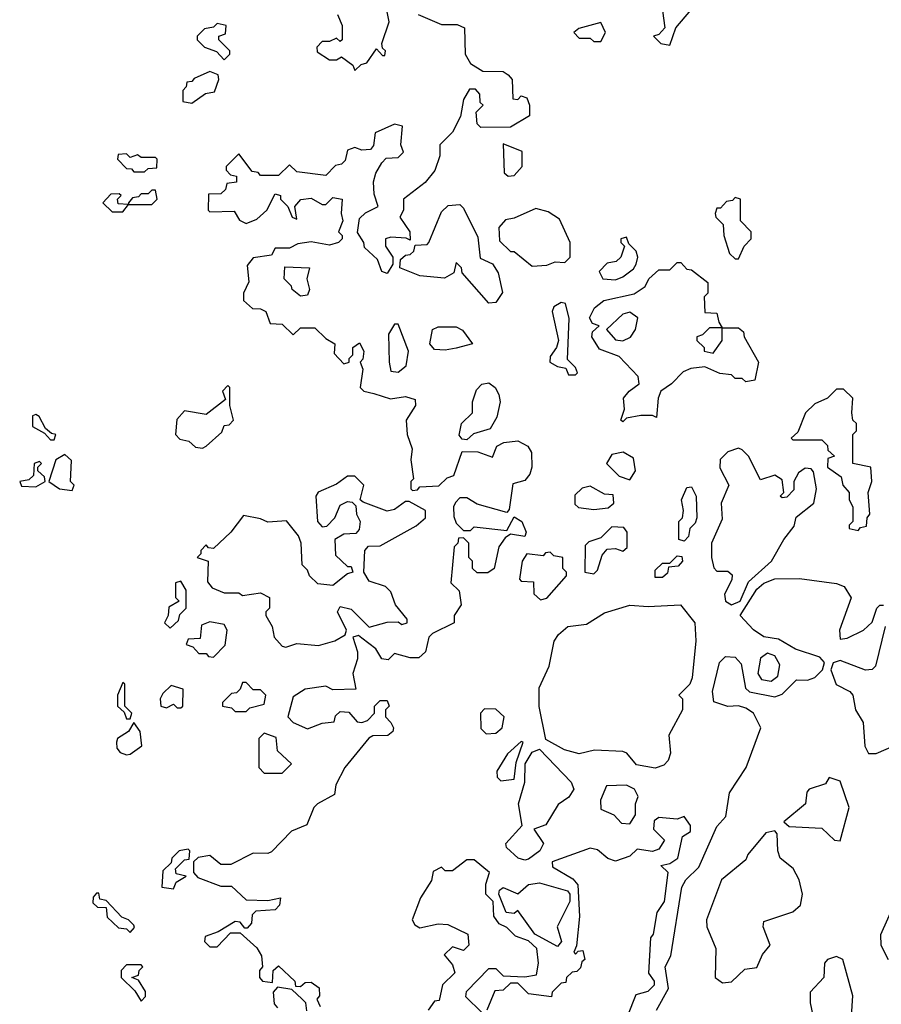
# Model space of a CAD drawing. Extents: x 2889633 to 3052318, y 540750 to 918690.
# Tile 84 of 256: x 3038680 to 3041059, y 594311 to 597031. Entities that reach past the tile are written whole.
import ezdxf

# ---------------------------------------------------------------- set-up
doc = ezdxf.new("R2010")
doc.units = 0

msp = doc.modelspace()

# ---------------------------------------------------------------- linework, layer by layer
at = {"layer": '0CON02XD'}
for points in [[(3039557.5, 597045), (3039570, 597015), (3039570, 596975), (3039565, 596970), (3039555, 596980), (3039535, 596970), (3039515, 596970), (3039500, 596955), (3039501.7, 596941.7), (3039535, 596920), (3039555, 596920), (3039568.3, 596928.3), (3039600, 596905), (3039605, 596890), (3039623, 596907), (3039638.3, 596911.7), (3039665, 596950), (3039681.7, 596931.7), (3039688.3, 596931.7), (3039690, 596945), (3039681.7, 596951.7), (3039680, 596965), (3039700, 597025), (3039690, 597075)], [(3040452.5, 597075), (3040461.7, 597008.3), (3040445, 596990), (3040430, 596985), (3040450, 596965), (3040475, 596960)], [(3039780, 597045), (3039845, 597017.5), (3039887.5, 597017.5), (3039908.3, 597008.3), (3039910, 596935), (3039925, 596910), (3039958.3, 596888.3), (3040015, 596887.5), (3040028.3, 596878.3), (3040040, 596865), (3040041.7, 596811.7), (3040055, 596810), (3040065, 596820), (3040080, 596815), (3040087.5, 596795), (3040087.5, 596765), (3040035, 596734), (3039953, 596733), (3039943, 596743), (3039940, 596775), (3039960, 596795), (3039951.7, 596801.7), (3039950, 596825), (3039938.3, 596838.3), (3039921.7, 596838.3), (3039905, 596810), (3039897, 596763), (3039875, 596720), (3039840, 596685), (3039840, 596655), (3039826.1, 596613.9), (3039799.3, 596580.7), (3039740, 596535), (3039740, 596505), (3039730, 596485), (3039757.5, 596445), (3039758.3, 596421.7), (3039747.5, 596427.5), (3039705, 596430), (3039690, 596425), (3039690, 596405), (3039710, 596375), (3039710, 596355), (3039695, 596330), (3039680, 596335), (3039668.3, 596368.3), (3039631.7, 596401.7), (3039630, 596415), (3039612.5, 596442.5), (3039618.3, 596481.7), (3039635, 596497.5), (3039670, 596515), (3039658.3, 596548.3), (3039657, 596583), (3039663, 596607), (3039680, 596635), (3039691.7, 596648.3), (3039725, 596650), (3039740, 596665), (3039732.5, 596685), (3039737, 596737), (3039715, 596742.5), (3039661.7, 596718.3), (3039657, 596683), (3039648.3, 596671.7), (3039625, 596670), (3039605, 596677.5), (3039585, 596670), (3039578.3, 596641.7), (3039568.3, 596631.7), (3039551.7, 596628.3), (3039525, 596600), (3039445, 596610), (3039425, 596630), (3039395, 596600), (3039345, 596600), (3039338.3, 596608.3), (3039321.7, 596611.7), (3039285, 596660), (3039250, 596625), (3039250, 596615), (3039261.7, 596601.7), (3039278.3, 596598.3), (3039278.3, 596581.7), (3039251.7, 596578.3), (3039248.3, 596561.7), (3039235, 596550), (3039201.7, 596548.3), (3039200, 596505), (3039205, 596500), (3039271.7, 596501.7), (3039287, 596477), (3039305, 596467.5), (3039335, 596480), (3039362.5, 596505), (3039385, 596550), (3039400, 596545), (3039400, 596535), (3039420, 596515), (3039432.5, 596485), (3039445, 596480), (3039440, 596515), (3039456.4, 596533.6), (3039485, 596537.5), (3039515, 596520), (3039525, 596520), (3039545, 596540), (3039570, 596535), (3039567.5, 596495), (3039572.5, 596475), (3039560, 596445), (3039570, 596435), (3039570, 596425), (3039560, 596415), (3039535, 596407.5), (3039485, 596416.7), (3039448.3, 596411.7), (3039425, 596400), (3039385, 596400), (3039375, 596380), (3039325, 596372.5), (3039308.3, 596351.7), (3039313, 596307), (3039297.5, 596275), (3039297.5, 596255), (3039323, 596233), (3039345, 596232.5), (3039360, 596225), (3039371.7, 596191.7), (3039405, 596190), (3039435, 596160), (3039455, 596180), (3039495, 596180), (3039525, 596150), (3039550, 596135), (3039548.3, 596108.3), (3039575, 596080), (3039590, 596085), (3039590, 596095), (3039600, 596105), (3039600, 596125), (3039618.3, 596138.3), (3039630, 596115), (3039627, 596093), (3039620, 596085), (3039627.5, 596065), (3039620, 596015), (3039630, 596005), (3039658, 595998), (3039703.9, 595983.9), (3039745, 595990), (3039771.7, 595981.7), (3039772.5, 595965), (3039746.7, 595925), (3039750, 595885), (3039763.3, 595845), (3039760, 595815), (3039767.5, 595762.5), (3039760, 595755), (3039760, 595735), (3039765, 595730), (3039778.3, 595731.7), (3039785, 595740), (3039837, 595743), (3039860, 595765), (3039878.3, 595771.7), (3039901.7, 595838.3), (3039945, 595837.5), (3039985, 595822.5), (3039997.5, 595852.5), (3040017, 595863), (3040055, 595867.5), (3040083, 595853), (3040093.3, 595835), (3040093.8, 595795), (3040088.8, 595775), (3040075, 595757.5), (3040041.7, 595748.3), (3040031.7, 595678.3), (3040025, 595670), (3039943, 595693), (3039915, 595710), (3039895, 595710), (3039883, 595697), (3039877.5, 595685), (3039878.3, 595658.3), (3039885, 595640), (3039905, 595620), (3039925, 595620), (3039935, 595630), (3040025, 595620), (3040045, 595657.5), (3040066.7, 595645), (3040078.8, 595615), (3040075, 595603.3), (3040035, 595610), (3040020.7, 595599.3), (3040002.5, 595575), (3039990, 595515), (3039973, 595503), (3039943, 595503), (3039930, 595515), (3039930, 595535), (3039920, 595545), (3039920, 595585), (3039905, 595600), (3039891.7, 595598.3), (3039890, 595585), (3039880, 595575), (3039870, 595475), (3039893.6, 595453.6), (3039898.8, 595415), (3039880, 595385), (3039880, 595365), (3039820, 595335), (3039810, 595325), (3039800, 595285), (3039781.7, 595268.3), (3039758.3, 595268.3), (3039715, 595280), (3039697, 595263), (3039680, 595265), (3039663, 595293), (3039625, 595322.5)], [(3040475, 596960), (3040491.7, 597008.3), (3040533, 597057)], [(3039245, 596920), (3039260, 596935), (3039260, 596945), (3039230, 596975), (3039230, 596985), (3039248.3, 596991.7), (3039250, 597015), (3039225, 597020), (3039215, 597010), (3039190, 597005), (3039170, 596985), (3039170, 596975), (3039190, 596955), (3039223, 596943), (3039245, 596920)], [(3040285, 596970), (3040297.5, 596995), (3040285, 597022.5), (3040223.6, 597006.4), (3040210, 596995), (3040225, 596980), (3040255, 596980), (3040265, 596970), (3040285, 596970)], [(3039155, 596800), (3039193, 596827), (3039218.3, 596831.7), (3039230, 596865), (3039228.3, 596878.3), (3039205, 596887.5), (3039161.7, 596868.3), (3039155, 596860), (3039141.7, 596858.3), (3039140, 596845), (3039130, 596835), (3039130, 596805), (3039155, 596800)], [(3040028.3, 596598.3), (3040045, 596600), (3040067.5, 596625), (3040067, 596667), (3040015, 596687.5), (3040017.5, 596607.5), (3040028.3, 596598.3)], [(3039025, 596610), (3039035, 596620), (3039058.3, 596621.7), (3039060, 596645), (3039055, 596650), (3039015, 596650), (3039005, 596657.5), (3038985, 596650), (3038975, 596660), (3038951.7, 596658.3), (3038950, 596645), (3038975, 596620), (3038988.3, 596618.3), (3038995, 596610), (3039025, 596610)], [(3038965, 596500), (3038980, 596520), (3038951.7, 596521.7), (3038950, 596535), (3038960, 596545), (3038955, 596550), (3038931.7, 596548.3), (3038910, 596525), (3038935, 596500), (3038965, 596500)], [(3039045, 596520), (3039060, 596535), (3039055, 596560), (3039045, 596560), (3039035, 596550), (3039015, 596550), (3039008.3, 596541.7), (3038991.7, 596538.3), (3038980, 596525), (3038980, 596520), (3039045, 596520)], [(3040665, 596370), (3040680, 596405), (3040700, 596425), (3040700, 596445), (3040670, 596475), (3040670, 596535), (3040655, 596540), (3040648.3, 596531.7), (3040631.7, 596528.3), (3040615, 596510), (3040605, 596510), (3040600, 596495), (3040602.5, 596485), (3040622.5, 596465), (3040623.8, 596435), (3040640, 596385), (3040655, 596370), (3040665, 596370)], [(3039975, 596247.5), (3039901.7, 596331.7), (3039900, 596345), (3039885, 596360), (3039878.3, 596331.7), (3039853, 596317), (3039785, 596323.3), (3039730, 596345), (3039731.7, 596368.3), (3039745, 596380), (3039758.3, 596381.7), (3039768.3, 596391.7), (3039771.7, 596408.3), (3039805, 596410), (3039810, 596415), (3039845, 596500), (3039863, 596517), (3039895, 596520), (3039905, 596510), (3039945, 596430), (3039951.7, 596371.7), (3039985, 596356.7), (3040001.3, 596331.3), (3040013.1, 596276.9), (3039995, 596250), (3039975, 596247.5)], [(3040095, 596350), (3040135, 596352.5), (3040158.3, 596361.7), (3040185, 596360), (3040200, 596375), (3040200, 596415), (3040170, 596480), (3040139.5, 596499.6), (3040105, 596508.8), (3040045, 596482.5), (3040021.7, 596478.3), (3040003, 596457), (3040005, 596420), (3040035, 596390), (3040045, 596390), (3040095, 596350)], [(3040325, 596312.5), (3040345, 596320), (3040375, 596342.5), (3040382.5, 596355), (3040386.7, 596375), (3040381.7, 596391.7), (3040361.7, 596411.7), (3040355, 596430), (3040340, 596425), (3040340, 596415), (3040350, 596405), (3040340, 596375), (3040327, 596363), (3040301.7, 596358.3), (3040280, 596335), (3040290, 596315), (3040325, 596312.5)], [(3040345, 595920), (3040340, 595925), (3040350, 595955), (3040347.5, 595985), (3040362.5, 596005), (3040390, 596025), (3040387.5, 596045), (3040335, 596100), (3040280.7, 596120.7), (3040260, 596155), (3040261.7, 596168.3), (3040280, 596185), (3040261.7, 596191.7), (3040253, 596207), (3040267.5, 596235), (3040292.5, 596255), (3040376.2, 596273.8), (3040406.7, 596293.3), (3040417.5, 596315), (3040445, 596340), (3040475, 596340), (3040495, 596360), (3040505, 596360), (3040521.7, 596341.7), (3040535, 596340), (3040580, 596305), (3040580, 596275), (3040570, 596265), (3040571.7, 596221.7), (3040605, 596220), (3040610, 596195), (3040620, 596180), (3040665, 596180), (3040678.3, 596168.3), (3040680, 596155), (3040720, 596085), (3040710, 596035), (3040685, 596030), (3040675, 596040), (3040655, 596040), (3040645, 596050), (3040613, 596053), (3040571.7, 596071.7), (3040533, 596067), (3040511.7, 596058.3), (3040480, 596025), (3040450, 596005), (3040442.5, 595985), (3040438.3, 595931.7), (3040427.5, 595937.5), (3040395, 595937.5), (3040355, 595930), (3040345, 595920)], [(3039455, 596267.5), (3039432.5, 596285), (3039430, 596295), (3039410, 596315), (3039411.7, 596348.3), (3039480, 596345), (3039472.5, 596315), (3039480, 596285), (3039475, 596270), (3039455, 596267.5)], [(3040215, 596050), (3040220, 596055), (3040215, 596070), (3040192.5, 596092.5), (3040196.7, 596205), (3040187, 596247), (3040175, 596250), (3040155, 596237.5), (3040150, 596225), (3040167.5, 596145), (3040162.5, 596125), (3040145, 596100), (3040143.3, 596085), (3040165, 596072.5), (3040188.3, 596068.3), (3040195, 596050), (3040215, 596050)], [(3040345, 596143.3), (3040366, 596154), (3040380, 596175), (3040387, 596207), (3040365, 596222.5), (3040345, 596217.5), (3040300, 596175), (3040325, 596146.7), (3040345, 596143.3)], [(3039725, 596057.5), (3039746.7, 596075), (3039753.3, 596115), (3039725, 596190), (3039715, 596190), (3039698.3, 596161.7), (3039700, 596085), (3039705, 596060), (3039725, 596057.5)], [(3039855, 596117.5), (3039825, 596120), (3039812.5, 596135), (3039820, 596175), (3039835, 596182.5), (3039885, 596182.5), (3039903, 596173), (3039930, 596135), (3039885, 596123.3), (3039855, 596117.5)], [(3040595, 596110), (3040620, 596145), (3040620, 596180), (3040585, 596180), (3040565, 596160), (3040550, 596155), (3040550, 596145), (3040570, 596125), (3040570, 596115), (3040595, 596110)], [(3039185, 595847.5), (3039195, 595852.5), (3039238.3, 595891.7), (3039245, 595910), (3039258.3, 595911.7), (3039270, 595925), (3039260, 595965), (3039260, 596015), (3039255, 596020), (3039240, 596005), (3039248.3, 595981.7), (3039195, 595940), (3039135, 595950), (3039113.6, 595926.4), (3039110, 595885), (3039121.7, 595871.7), (3039147, 595867), (3039165, 595850), (3039185, 595847.5)], [(3039915, 595870), (3039901.7, 595871.7), (3039893, 595883), (3039900, 595915), (3039930, 595945), (3039930, 595975), (3039941.7, 596008.3), (3039956.4, 596023.6), (3039975, 596027.5), (3039992.5, 596015), (3040003.3, 595995), (3040006.7, 595975), (3039997, 595933), (3039979.3, 595900.7), (3039933, 595887), (3039915, 595870)], [(3040995, 595620), (3041001.7, 595628.3), (3041018.3, 595631.7), (3041020, 595655), (3041027.5, 595665), (3041022.5, 595725), (3041032.5, 595755), (3041030, 595795), (3040980, 595805), (3040980, 595885), (3040990, 595895), (3040990, 595915), (3040980, 595925), (3040977.5, 595945), (3040980, 595985), (3040955, 596010), (3040935, 596010), (3040910, 595985), (3040875, 595970), (3040850, 595945), (3040828.3, 595891.7), (3040810, 595875), (3040815, 595870), (3040895, 595870), (3040910, 595855), (3040911.7, 595841.7), (3040930, 595825), (3040911.7, 595818.3), (3040910, 595795), (3040948.3, 595768.3), (3040952.5, 595745), (3040970, 595725), (3040970, 595705), (3040980, 595685), (3040980, 595645), (3040970, 595635), (3040970, 595625), (3040995, 595620)], [(3038775, 595870), (3038780, 595885), (3038767.5, 595887.5), (3038751.7, 595901.7), (3038733.3, 595935), (3038725, 595940), (3038715, 595936.7), (3038715, 595907.5), (3038748.3, 595888.3), (3038765, 595870), (3038775, 595870)], [(3040645, 595414.2), (3040669.2, 595425), (3040692, 595478), (3040756.2, 595535), (3040790, 595595), (3040818.3, 595631.7), (3040823.6, 595656.4), (3040872.5, 595695), (3040880, 595735), (3040871.7, 595781.7), (3040865, 595790), (3040848.3, 595791.7), (3040830.7, 595779.3), (3040817.5, 595755), (3040817.5, 595732.5), (3040798.3, 595711.7), (3040785, 595710), (3040780, 595715), (3040790, 595725), (3040785, 595760), (3040765, 595772.5), (3040725, 595760), (3040692.5, 595825), (3040675, 595842.5), (3040665, 595847.5), (3040635, 595836.7), (3040613.9, 595816.1), (3040613, 595793), (3040637.5, 595745), (3040616.7, 595695), (3040619.3, 595650.7), (3040590, 595585), (3040590, 595545), (3040596.4, 595516.4), (3040605, 595507.5), (3040635, 595507.5), (3040647, 595497), (3040646.4, 595483.6), (3040626.4, 595443.6), (3040628.8, 595425), (3040645, 595414.2)], [(3038825, 595730), (3038830, 595745), (3038820, 595755), (3038823, 595813), (3038805, 595830), (3038780, 595815), (3038760, 595755), (3038790, 595735), (3038825, 595730)], [(3040365, 595760), (3040380, 595785), (3040375, 595820), (3040346.4, 595836.4), (3040315, 595830), (3040300, 595805), (3040335, 595770), (3040365, 595760)], [(3038725, 595740), (3038750, 595755), (3038748.3, 595768.3), (3038730, 595785), (3038730, 595795), (3038740, 595805), (3038735, 595810), (3038720, 595805), (3038718.3, 595771.7), (3038705, 595760), (3038680, 595755), (3038685, 595742.5), (3038725, 595740)], [(3039415, 595297.5), (3039445, 595307.5), (3039505, 595302.5), (3039550, 595315), (3039578.3, 595331.7), (3039582.5, 595345), (3039557.5, 595395), (3039565, 595410), (3039595, 595402.5), (3039645, 595352.5), (3039695, 595366.7), (3039725, 595367.5), (3039735, 595360), (3039750, 595365), (3039750, 595375), (3039717.5, 595415), (3039705, 595450), (3039690, 595465), (3039645, 595480), (3039630, 595505), (3039632.5, 595565), (3039643, 595577), (3039675, 595577.5), (3039775, 595632.5), (3039800, 595655), (3039800, 595675), (3039755, 595700), (3039745, 595700), (3039715, 595677.5), (3039695, 595673.3), (3039628.3, 595698.3), (3039620, 595705), (3039630, 595745), (3039605, 595770), (3039585, 595770), (3039555, 595747.5), (3039503.9, 595726.1), (3039497.5, 595715), (3039502.5, 595645), (3039515, 595630), (3039528.3, 595631.7), (3039550, 595655), (3039565, 595690), (3039585, 595700), (3039598.3, 595698.3), (3039608.3, 595688.3), (3039610, 595665), (3039620, 595645), (3039617, 595623), (3039608.3, 595611.7), (3039575, 595610), (3039550, 595595), (3039551.7, 595551.7), (3039585, 595520), (3039595, 595520), (3039600, 595505), (3039585, 595500), (3039545, 595467.5), (3039503, 595473), (3039480, 595495), (3039475, 595510), (3039460, 595525), (3039457.5, 595585), (3039450, 595605), (3039417, 595647), (3039365, 595642.5), (3039345, 595652.5), (3039298.3, 595661.7), (3039262.5, 595615), (3039215, 595570), (3039201.7, 595571.7), (3039195, 595580), (3039180, 595565), (3039180, 595555), (3039170, 595545), (3039200, 595535), (3039198.3, 595478.3), (3039211.7, 595461.7), (3039245, 595447.5), (3039285, 595447.5), (3039295, 595440), (3039345, 595447.5), (3039370, 595435), (3039370, 595405), (3039360, 595395), (3039360, 595385), (3039377.5, 595355), (3039382.5, 595325), (3039405, 595300), (3039415, 595297.5)], [(3040265, 595677.5), (3040305, 595682.5), (3040320, 595695), (3040318.3, 595718.3), (3040295, 595720), (3040255, 595742.5), (3040233, 595737), (3040213, 595717), (3040213, 595693), (3040223, 595683), (3040265, 595677.5)], [(3040515, 595590), (3040500, 595595), (3040500, 595645), (3040510, 595655), (3040512.5, 595675), (3040507.5, 595705), (3040521.7, 595738.3), (3040535, 595740), (3040547.5, 595715), (3040550, 595655), (3040545, 595640), (3040530, 595625), (3040527, 595603), (3040515, 595590)], [(3040265, 595500), (3040275, 595510), (3040288.3, 595551.7), (3040301.7, 595568.3), (3040325, 595570), (3040345, 595562.5), (3040357, 595573), (3040357.5, 595615), (3040348.3, 595628.3), (3040315, 595630), (3040285, 595600), (3040251.7, 595588.3), (3040241.7, 595578.3), (3040240, 595505), (3040265, 595500)], [(3040118.3, 595428.3), (3040135, 595432.5), (3040190, 595495), (3040190, 595505), (3040180, 595515), (3040180, 595545), (3040155, 595550), (3040145, 595560), (3040131.7, 595558.3), (3040125, 595550), (3040080, 595555), (3040067.5, 595535), (3040060, 595485), (3040065, 595480), (3040098.3, 595478.3), (3040100, 595445), (3040118.3, 595428.3)], [(3040455, 595490), (3040435, 595490), (3040435, 595510), (3040455, 595530), (3040475, 595530), (3040495, 595550), (3040508.3, 595548.3), (3040510, 595535), (3040498.3, 595521.7), (3040471.7, 595518.3), (3040468.3, 595501.7), (3040455, 595490)], [(3039095, 595350), (3039118.3, 595371.7), (3039121.7, 595388.3), (3039140, 595405), (3039140, 595455), (3039125, 595480), (3039110, 595475), (3039110, 595435), (3039120, 595425), (3039091.7, 595408.3), (3039090, 595385), (3039080, 595365), (3039095, 595350)], [(3040438, 594295), (3040471.4, 594355), (3040462, 594415), (3040477.5, 594445), (3040508, 594635), (3040518.8, 594655), (3040555, 594690), (3040605, 594802.5), (3040629.5, 594830.4), (3040640, 594895), (3040686.2, 594965), (3040726.2, 595075), (3040706, 595115), (3040685, 595129.2), (3040665, 595135.8), (3040635, 595133.3), (3040596.7, 595146.7), (3040592.5, 595175), (3040612.5, 595255), (3040628.3, 595271.7), (3040655, 595270), (3040671.7, 595251.7), (3040684.1, 595184.1), (3040695, 595174), (3040765, 595160), (3040785, 595167.5), (3040825, 595207.5), (3040855, 595206.7), (3040875.8, 595214.2), (3040896.7, 595235), (3040902.5, 595255), (3040889.5, 595269.6), (3040822.3, 595292.3), (3040775, 595320), (3040735, 595326.2), (3040705.9, 595345.9), (3040668.8, 595385), (3040715, 595457.5), (3040735, 595474.2), (3040765, 595486.7), (3040833, 595487), (3040935, 595473.3), (3040956.7, 595465), (3040976, 595434), (3040943.3, 595345), (3040945, 595320), (3040965, 595322.5), (3041010, 595345), (3041033.6, 595366.4), (3041046.2, 595405), (3041055, 595413.8), (3041065, 595413.3)], [(3040435, 594963.8), (3040382.9, 594972.9), (3040356.2, 595005), (3040345, 595009.2), (3040267, 595013), (3040225, 595003.3), (3040184.3, 595014.3), (3040132.5, 595042.5), (3040114.2, 595134.2), (3040114.3, 595185), (3040142, 595245), (3040155.8, 595314.2), (3040167.3, 595332.7), (3040193.3, 595355), (3040245, 595360.8), (3040295, 595392.5), (3040365, 595414), (3040415, 595410), (3040504.1, 595414.1), (3040543.8, 595365), (3040546.7, 595315), (3040537, 595213), (3040530, 595195), (3040500, 595165), (3040510, 595155), (3040510, 595125), (3040472.5, 595055), (3040476.7, 595005), (3040470, 594985), (3040458.3, 594971.7), (3040435, 594963.8)], [(3039215, 595270), (3039247, 595303), (3039252.5, 595345), (3039245, 595360), (3039205, 595367.5), (3039181.7, 595358.3), (3039178.3, 595321.7), (3039145, 595320), (3039140, 595305), (3039158.3, 595298.3), (3039175, 595280), (3039195, 595280), (3039201.7, 595271.7), (3039215, 595270)], [(3041070, 595355), (3041042.5, 595245), (3041033.6, 595236.4), (3041015, 595234), (3040945, 595260.8), (3040925.9, 595254.1), (3040920, 595235), (3040934.3, 595194.3), (3040972.5, 595175), (3040980, 595165), (3040987.5, 595125), (3041009.3, 595089.3), (3041013.9, 595023.9), (3041023.6, 595003.6), (3041045, 595003.8), (3041115, 595034)], [(3039625, 595322.5), (3039615, 595330), (3039600, 595325), (3039612.5, 595285), (3039612.5, 595265), (3039600, 595225), (3039608.3, 595181.7), (3039545, 595180), (3039525, 595190), (3039468.3, 595181.7), (3039435, 595160), (3039420, 595105), (3039435, 595090), (3039475, 595072.5), (3039515, 595087.5), (3039548.3, 595091.7), (3039551.7, 595108.3), (3039565, 595120), (3039588.3, 595118.3), (3039611.7, 595091.7), (3039625, 595090), (3039640, 595095), (3039660, 595115), (3039660, 595135), (3039675, 595150), (3039695, 595150), (3039700, 595135), (3039690, 595125), (3039690, 595105), (3039705, 595090), (3039712.5, 595075), (3039710, 595065), (3039696.4, 595053.6), (3039655, 595052.5), (3039643.6, 595046.4), (3039577.5, 594965), (3039553, 594917), (3039549.3, 594890.7), (3039502.5, 594865), (3039492.5, 594855), (3039473, 594807), (3039430.7, 594789.3), (3039375, 594732.5), (3039365, 594727.5), (3039325, 594728.8), (3039263, 594697), (3039235, 594697.5), (3039205, 594722.5), (3039173, 594717), (3039160, 594705), (3039160, 594675), (3039171.7, 594661.7), (3039235, 594637.5), (3039265, 594637.5), (3039305, 594600), (3039365, 594597.5), (3039400, 594605), (3039397.5, 594585), (3039385, 594572.5), (3039331.7, 594568.3), (3039321.7, 594558.3), (3039320, 594535), (3039308.3, 594521.7), (3039301.7, 594521.7), (3039288.3, 594538.3), (3039275, 594540), (3039228.3, 594511.7), (3039191.7, 594498.3), (3039190, 594485), (3039205, 594470), (3039225, 594470), (3039261.7, 594508.3), (3039288.3, 594508.3), (3039335, 594467.5), (3039347.5, 594445), (3039350, 594415), (3039342.5, 594405), (3039342.5, 594385), (3039350, 594375), (3039378.3, 594371.7), (3039380, 594405), (3039395, 594417.5), (3039440, 594375), (3039441.7, 594361.7), (3039455, 594360), (3039468.3, 594371.7), (3039485, 594372.5), (3039506.4, 594356.4), (3039507.5, 594335), (3039500, 594325), (3039510, 594305)], [(3040755, 595204), (3040772.9, 595217.1), (3040778.8, 595248.8), (3040765, 595273.8), (3040745, 595281.2), (3040725, 595267.5), (3040718, 595225), (3040728, 595208), (3040755, 595204)], [(3038985, 595100), (3038990, 595115), (3038970, 595135), (3038970, 595195), (3038965, 595200), (3038950, 595165), (3038950, 595135), (3038968.3, 595118.3), (3038975, 595100), (3038985, 595100)], [(3039125, 595130), (3039130, 595135), (3039131.7, 595181.7), (3039098.3, 595191.7), (3039075, 595170), (3039067.5, 595155), (3039070, 595135), (3039085, 595130), (3039105, 595140), (3039115, 595130), (3039125, 595130)], [(3039305, 595120), (3039315, 595130), (3039355, 595140), (3039360, 595165), (3039345, 595180), (3039325, 595180), (3039305, 595200), (3039295, 595200), (3039288.3, 595181.7), (3039278.3, 595171.7), (3039265, 595170), (3039240, 595145), (3039240, 595135), (3039265, 595130), (3039275, 595120), (3039305, 595120)], [(3039968.3, 595058.3), (3039995, 595060), (3040012.5, 595075), (3040017.5, 595105), (3039995, 595126.7), (3039963, 595127), (3039952.5, 595115), (3039953, 595073), (3039968.3, 595058.3)], [(3038975, 595000), (3038985, 595002.5), (3039017.5, 595025), (3039012.5, 595065), (3038995, 595090), (3038980, 595065), (3038950, 595045), (3038947.5, 595035), (3038948.3, 595018.3), (3038957, 595007), (3038975, 595000)], [(3039405, 594950), (3039430, 594975), (3039391.7, 595011.7), (3039388.3, 595048.3), (3039355, 595060), (3039340, 595045), (3039340, 594965), (3039355, 594950), (3039405, 594950)], [(3040008.3, 594928.3), (3040045, 594933.3), (3040050.8, 594979.2), (3040070, 595035), (3040065, 595037.5), (3040027, 595003), (3039997.5, 594955), (3039998.3, 594938.3), (3040008.3, 594928.3)], [(3040075, 594709.2), (3040056.7, 594715), (3040024.1, 594744.1), (3040022.5, 594755), (3040067.5, 594805), (3040056.9, 594865), (3040074.4, 594925), (3040075.7, 594975), (3040095, 595007.5), (3040115, 595016.2), (3040202.5, 594925), (3040210, 594905), (3040196.4, 594883.6), (3040167, 594863), (3040133, 594807), (3040100, 594795), (3040126.2, 594755), (3040116.2, 594735), (3040085, 594712.5), (3040075, 594709.2)], [(3040945, 594762.5), (3040970.6, 594855), (3040945, 594927.5), (3040915, 594937.5), (3040905, 594920), (3040860, 594905), (3040853, 594897), (3040850, 594865), (3040790, 594815), (3040805, 594802.5), (3040895, 594797.5), (3040930, 594765), (3040945, 594762.5)], [(3040365, 594810), (3040380, 594835), (3040380, 594865), (3040387.5, 594885), (3040377.5, 594905), (3040355, 594916.7), (3040300, 594915), (3040283.8, 594875), (3040285, 594850), (3040320, 594835), (3040341.7, 594811.7), (3040365, 594810)], [(3040359.3, 594280.7), (3040381.7, 594338.3), (3040415, 594347.5), (3040432.5, 594365), (3040432.5, 594375), (3040417, 594397), (3040422.5, 594495), (3040430, 594505), (3040440, 594565), (3040460, 594595), (3040470, 594675), (3040450, 594695), (3040475, 594700), (3040497.5, 594715), (3040510, 594775), (3040531.7, 594788.3), (3040532.5, 594805), (3040515, 594830), (3040495, 594822.5), (3040445, 594827.5), (3040431.7, 594818.3), (3040430, 594795), (3040460, 594765), (3040445, 594740), (3040427, 594733), (3040385, 594740), (3040365, 594720), (3040325, 594706.7), (3040303.9, 594713.9), (3040275, 594737.5), (3040255, 594742.5), (3040150, 594705), (3040150.7, 594690.7), (3040207.5, 594657.5), (3040221.4, 594641.4), (3040226, 594554), (3040217.5, 594472.5), (3040210, 594455), (3040215, 594450), (3040221.7, 594458.3), (3040235, 594460), (3040240, 594435), (3040231.7, 594428.3), (3040228.3, 594411.7), (3040218.3, 594401.7), (3040205, 594400), (3040190, 594385), (3040188.3, 594371.7), (3040175, 594370), (3040150, 594345), (3040148.3, 594331.7), (3040085, 594340), (3040055, 594370), (3040035, 594370), (3040015, 594350), (3039991.7, 594348.3), (3039970, 594295)], [(3040620.7, 594370.7), (3040645, 594373.3), (3040681.7, 594408.3), (3040715, 594412.5), (3040730.8, 594449.2), (3040752.5, 594475), (3040732.5, 594525), (3040735, 594540), (3040815, 594566.7), (3040836.2, 594585), (3040841.2, 594615), (3040832, 594655), (3040815.9, 594685.9), (3040780, 594715), (3040773.3, 594735), (3040771.7, 594781.7), (3040765, 594790), (3040740, 594785), (3040690, 594725), (3040685, 594710), (3040617.5, 594655), (3040576.7, 594545), (3040577.5, 594525), (3040602.5, 594465), (3040600, 594385), (3040620.7, 594370.7)], [(3039105, 594630), (3039111.7, 594648.3), (3039140, 594665), (3039111.7, 594671.7), (3039110, 594685), (3039135, 594710), (3039148.3, 594711.7), (3039150, 594735), (3039145, 594740), (3039120, 594735), (3039100, 594715), (3039098.3, 594701.7), (3039075, 594680), (3039072.5, 594635), (3039105, 594630)], [(3039955, 594290), (3039911.7, 594331.7), (3039913.6, 594346.4), (3039975, 594410), (3039995, 594410), (3040015, 594390), (3040075, 594387.5), (3040107, 594393), (3040112.5, 594425), (3040107.5, 594465), (3040085, 594486.2), (3040049.3, 594499.3), (3040025, 594523.3), (3040003.8, 594533.8), (3039988.8, 594555), (3039987.1, 594595), (3039966.7, 594615), (3039967, 594643), (3039977.5, 594675), (3039935, 594710), (3039915, 594710), (3039875, 594680), (3039855, 594680), (3039845, 594690), (3039821.7, 594678.3), (3039817, 594653), (3039786.2, 594605), (3039763.3, 594545), (3039770.7, 594530.7), (3039785, 594522.5), (3039835, 594533.3), (3039861.7, 594531.7), (3039917.5, 594505), (3039920, 594475), (3039905, 594460), (3039875, 594470), (3039851.7, 594448.3), (3039875, 594420), (3039881.7, 594398.3), (3039847.5, 594365), (3039838.3, 594321.7), (3039825, 594320), (3039807.5, 594295)], [(3040165, 594471.2), (3040102.5, 594505), (3040055, 594570), (3040045, 594562.5), (3040023.3, 594565), (3040002.5, 594615), (3040005, 594626.7), (3040015, 594633.8), (3040055, 594616.7), (3040085, 594642.5), (3040115, 594647.1), (3040192.5, 594625), (3040198.8, 594615), (3040198.8, 594595), (3040163.8, 594525), (3040176, 594485), (3040165, 594471.2)], [(3038985, 594510), (3038997, 594523), (3038995, 594530), (3038980, 594545), (3038961.7, 594551.7), (3038918.3, 594598.3), (3038901.7, 594601.7), (3038898.3, 594618.3), (3038891.7, 594618.3), (3038883, 594607), (3038881.7, 594591.7), (3038895, 594580), (3038918.3, 594578.3), (3038921.7, 594551.7), (3038952.5, 594522.5), (3038975, 594520), (3038985, 594510)], [(3041095, 594590), (3041057, 594503), (3041057.5, 594475), (3041077.5, 594435)], [(3040972.7, 594222.7), (3040980, 594335), (3040952.5, 594435), (3040935, 594443.3), (3040910, 594435), (3040902.5, 594425), (3040900, 594385), (3040862.5, 594345), (3040862.5, 594315), (3040877.5, 594245)], [(3039015, 594320), (3039027, 594333), (3039027, 594347), (3039008.3, 594378.3), (3038990, 594385), (3039008.3, 594391.7), (3039010, 594405), (3039020, 594415), (3039015, 594420), (3038975, 594420), (3038960, 594405), (3038960, 594385), (3038998.3, 594348.3), (3039015, 594320)], [(3039473, 594293), (3039470, 594315), (3039460, 594325), (3039431.7, 594351.7), (3039391.7, 594358.3), (3039380, 594345), (3039383, 594313), (3039391.7, 594301.7)]]:
    msp.add_lwpolyline(points, dxfattribs=at)

doc.saveas('drawing.dxf')
